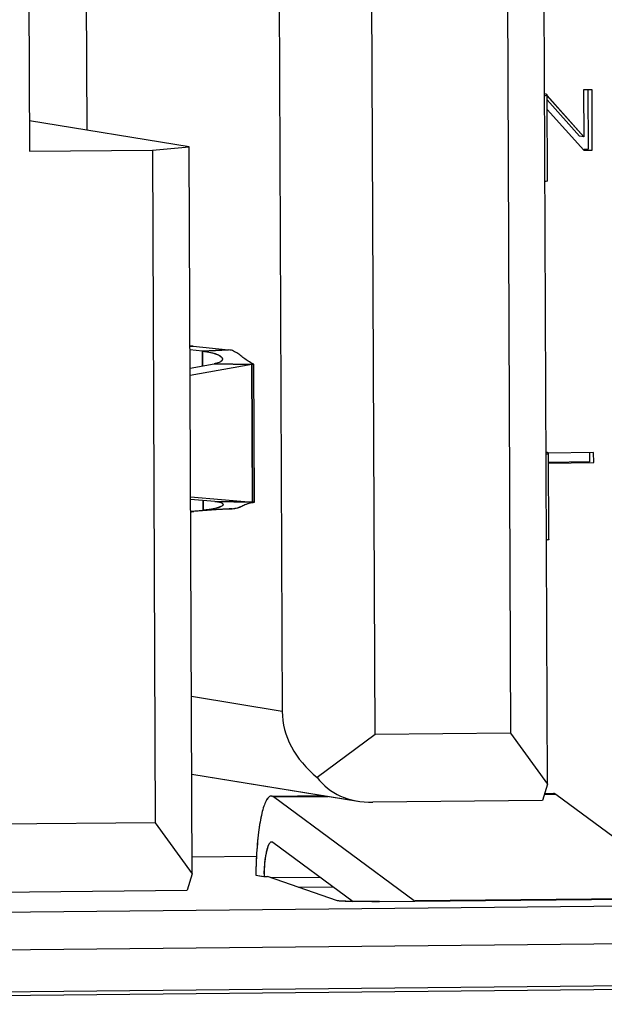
# Model space of a CAD drawing. Header units: millimetres. Extents: x 0 to 1750, y -1720 to 477.
# Tile 90 of 256: x 344.54 to 348.61, y -864.02 to -857.16. Entities that reach past the tile are written whole.
import ezdxf

# ---------------------------------------------------------------- set-up
doc = ezdxf.new("R2010")
doc.units = ezdxf.units.MM
doc.header["$LTSCALE"] = 92.51
for name, color, linetype in [('101301666_14DXF_CONTINUOUS_LINE', 7, 'CONTINUOUS'), ('101301666_DXF_CONTINUOUS_LINE', 7, 'CONTINUOUS'), ('DE-11-072043DXF_CONTINUOUS_LINE', 7, 'CONTINUOUS')]:
    doc.layers.add(name, color=color, linetype=linetype)

msp = doc.modelspace()

# ---------------------------------------------------------------- linework, layer by layer
at = {"layer": '101301666_14DXF_CONTINUOUS_LINE'}
for p, q in [((348.2185, -862.4884), (348.1709, -851.6336)), ((347.0162, -862.1409), (346.972, -852.0457)), ((347.9165, -852.0364), (347.9607, -862.1316)), ((346.3257, -852.1652), (346.3687, -861.9806)), ((344.5992, -856.1575), (344.6076, -858.0766)), ((344.9993, -856.1535), (345.007, -857.9289)), ((348.5281, -857.6481), (348.4695, -857.6487)), ((348.4695, -857.6487), (348.4709, -857.9752)), ((348.4986, -857.6484), (348.5004, -858.0631)), ((348.53, -858.0679), (348.5281, -857.6481)), ((348.2054, -857.678), (348.1975, -857.6764)), ((348.2171, -858.2821), (348.2144, -857.6824)), ((348.2145, -857.6892), (348.4709, -857.9752)), ((348.4414, -857.9704), (348.2146, -857.7175)), ((348.4713, -858.0685), (348.2149, -857.7867)), ((345.7196, -858.0452), (344.6067, -857.8635)), ((348.4709, -857.9752), (348.4414, -857.9704)), ((345.4635, -858.0681), (345.7196, -858.0452)), ((345.7418, -863.1128), (345.7196, -858.0452)), ((348.5004, -858.0631), (348.4713, -858.0634)), ((344.6076, -858.0766), (345.4635, -858.0681)), ((345.4635, -858.0681), (345.4841, -862.7559)), ((348.4713, -858.0685), (348.53, -858.0679)), ((345.7485, -859.4343), (345.7257, -859.4354)), ((345.7485, -859.4343), (345.9941, -859.4607)), ((345.8132, -859.4694), (345.7258, -859.4601)), ((345.8132, -859.4694), (345.9941, -859.4607)), ((345.8136, -859.5722), (345.8132, -859.4694)), ((345.7264, -859.5878), (345.895, -859.5576)), ((346.1565, -859.562), (345.7266, -859.6391)), ((346.1565, -859.562), (345.895, -859.5576)), ((346.1607, -860.5211), (346.1565, -859.562)), ((346.1746, -860.5223), (346.1704, -859.5594)), ((348.2163, -860.1768), (348.2085, -860.1752)), ((348.5392, -860.1769), (348.2254, -860.18)), ((348.228, -860.7809), (348.2254, -860.1812)), ((348.5097, -860.1772), (348.51, -860.242)), ((348.5395, -860.2468), (348.5392, -860.1769)), ((348.51, -860.242), (348.2257, -860.2448)), ((348.2257, -860.25), (348.5395, -860.2468)), ((345.7303, -860.4857), (346.1607, -860.5211)), ((345.8992, -860.5167), (345.7304, -860.5028)), ((345.818, -860.5783), (345.8177, -860.51)), ((345.8992, -860.5167), (346.1607, -860.5211)), ((345.7307, -860.5847), (345.818, -860.5783)), ((345.7307, -860.5887), (345.7535, -860.5876)), ((345.7307, -860.5893), (345.752, -860.5878)), ((345.752, -860.5878), (345.7535, -860.5876)), ((345.999, -860.5695), (345.7535, -860.5876)), ((345.999, -860.5695), (345.818, -860.5783)), ((345.999, -860.5695), (346.0194, -860.568)), ((346.3687, -861.9806), (345.7364, -861.8774)), ((347.0162, -862.1409), (346.6132, -862.4406)), ((347.9607, -862.1316), (347.0162, -862.1409)), ((347.9607, -862.1316), (348.2185, -862.4884)), ((345.7388, -862.4172), (346.8953, -862.606)), ((348.2185, -862.4884), (348.1818, -862.6023)), ((346.2921, -862.5706), (346.6561, -862.5669)), ((346.3074, -862.5761), (346.6891, -862.5723)), ((347.2874, -863.3003), (346.3074, -862.5761)), ((348.1963, -862.5574), (348.2751, -862.5566)), ((348.1981, -862.5516), (348.2598, -862.551)), ((348.2751, -862.5566), (349.2551, -863.2808)), ((348.1818, -862.6023), (347.0012, -862.614)), ((345.4841, -862.7559), (342.9064, -862.7815)), ((345.4841, -862.7559), (345.7418, -863.1128)), ((346.3029, -862.8913), (346.8628, -863.305)), ((345.7413, -862.9934), (346.1893, -862.989)), ((346.1858, -863.069), (346.1842, -863.122)), ((345.7418, -863.1128), (345.7051, -863.2266)), ((346.1842, -863.122), (346.2365, -863.1305)), ((346.2422, -863.1314), (346.2662, -863.1312)), ((346.7535, -863.2999), (346.2662, -863.1312)), ((346.2862, -863.1381), (346.6322, -863.1347)), ((346.4827, -863.2061), (346.7256, -863.2037)), ((342.3797, -863.2596), (345.7051, -863.2266)), ((350.7709, -863.3187), (338.0006, -863.4454)), ((347.0473, -863.3054), (347.2933, -863.303)), ((349.2551, -863.2808), (347.2933, -863.3002)), ((347.2933, -863.303), (349.261, -863.2834))]:
    msp.add_line(p, q, dxfattribs=at)
for centre, radius, start, end in [((348.1881, -857.7492), 0.0733, 75.63349, 76.3663), ((348.2159, -858.2821), 0.00113, 353.05678, 0.21057), ((345.9864, -857.2184), 2.2287, 263.27931, 263.87172), ((345.4933, -864.1309), 4.697, 83.6278, 83.87869), ((345.9086, -859.4941), 0.0576, 300.09832, 301.83155), ((345.9259, -859.5171), 0.0288, 314.29068, 316.99758), ((345.9402, -858.3552), 1.226, 280.1608, 280.8228), ((348.199, -860.2481), 0.0733, 75.63349, 76.3663), ((345.9191, -860.5854), 0.0648, 68.34813, 69.76883), ((345.9359, -860.5509), 0.0264, 55.26656, 57.29284), ((345.8762, -863.976), 3.4666, 85.06175, 85.29304), ((348.2269, -860.7809), 0.00113, 353.05678, 0.21057), ((348.2595, -862.5738), 0.0229, 73.50069, 75.95529), ((346.2953, -862.8989), 0.0104, 81.75508, 90.50782), ((346.2953, -862.8993), 0.0108, 78.14026, 81.76457), ((349.2337, -863.1591), 3.0492, 176.80171, 177.3899), ((349.3955, -863.1665), 3.2111, 177.38955, 178.26176), ((347.8388, -863.1869), 1.5976, 177.33245, 178.01042)]:
    msp.add_arc(centre, radius, start, end, dxfattribs=at)
for major_axis, ratio, start_param, end_param in [((0.8263, -0.0697), 0.770184, -3.073331, -2.287933), ((0.577, 0.4426), 0.720744, -3.162422, -2.377024)]:
    msp.add_ellipse((347.1968, -862.0067), major_axis=major_axis, ratio=ratio, start_param=start_param, end_param=end_param, dxfattribs=at)
for points, knots in [([(348.1977, -857.6886), (348.2019, -857.6878), (348.2074, -857.6866), (348.2129, -857.6845), (348.2144, -857.683), (348.2144, -857.6824)], [0, 0, 0, 0, 0.707061, 0.898432, 1, 1, 1, 1]), ([(348.2171, -858.2823), (348.217, -858.2829), (348.2154, -858.2843), (348.2099, -858.2864), (348.2045, -858.2875), (348.2003, -858.2883)], [0, 0, 0, 0, 0.105296, 0.299387, 1, 1, 1, 1]), ([(345.8132, -859.4694), (345.8327, -859.4716), (345.8605, -859.4758), (345.8944, -859.4847), (345.9145, -859.4917), (345.9305, -859.4994), (345.9444, -859.5086), (345.9521, -859.5186), (345.9521, -859.525)], [0, 0, 0, 0, 0.37932, 0.538295, 0.674743, 0.787951, 0.878227, 1, 1, 1, 1]), ([(346.1704, -859.5594), (346.1571, -859.5533), (346.133, -859.5419), (346.1015, -859.519), (346.0742, -859.4958), (346.0448, -859.4769), (346.0244, -859.4674), (346.0146, -859.4629)], [0, 0, 0, 0, 0.238146, 0.4323, 0.634218, 0.82287, 1, 1, 1, 1]), ([(345.9375, -859.5439), (345.9319, -859.5472), (345.9179, -859.5528), (345.9033, -859.5561), (345.895, -859.5576)], [0, 0, 0, 0, 0.435106, 1, 1, 1, 1]), ([(345.946, -859.5377), (345.9455, -859.5381), (345.9433, -859.5401), (345.9409, -859.5418), (345.939, -859.543)], [0, 0, 0, 0, 0.231117, 1, 1, 1, 1]), ([(345.9511, -859.5303), (345.9509, -859.5309), (345.9498, -859.5332), (345.9483, -859.5353), (345.9469, -859.5367)], [0, 0, 0, 0, 0.233869, 1, 1, 1, 1]), ([(348.2086, -860.1874), (348.2129, -860.1866), (348.2184, -860.1854), (348.2239, -860.1833), (348.2254, -860.1818), (348.2254, -860.1812)], [0, 0, 0, 0, 0.707061, 0.898432, 1, 1, 1, 1]), ([(345.8992, -860.5167), (345.9074, -860.5174), (345.9216, -860.5191), (345.9357, -860.5225), (345.9415, -860.5246)], [0, 0, 0, 0, 0.570872, 1, 1, 1, 1]), ([(345.943, -860.5252), (345.9436, -860.5254), (345.9461, -860.5265), (345.9485, -860.5277), (345.9501, -860.5287)], [0, 0, 0, 0, 0.275759, 1, 1, 1, 1]), ([(345.9509, -860.5292), (345.9518, -860.5299), (345.9545, -860.5319), (345.9565, -860.5353), (345.9565, -860.5377)], [0, 0, 0, 0, 0.306267, 1, 1, 1, 1]), ([(346.0194, -860.568), (346.0325, -860.5663), (346.0559, -860.5629), (346.0879, -860.5501), (346.1155, -860.5356), (346.145, -860.5263), (346.1648, -860.5236), (346.1746, -860.5223)], [0, 0, 0, 0, 0.243069, 0.434139, 0.630751, 0.818294, 1, 1, 1, 1]), ([(345.9565, -860.5377), (345.9566, -860.5427), (345.9478, -860.55), (345.935, -860.5563), (345.9189, -860.562), (345.899, -860.5672), (345.8651, -860.5738), (345.8375, -860.5768), (345.818, -860.5783)], [0, 0, 0, 0, 0.101528, 0.188352, 0.301511, 0.440696, 0.604749, 1, 1, 1, 1]), ([(348.228, -860.7811), (348.2279, -860.7817), (348.2264, -860.7831), (348.2209, -860.7852), (348.2154, -860.7863), (348.2113, -860.7871)], [0, 0, 0, 0, 0.105296, 0.299387, 1, 1, 1, 1]), ([(346.2894, -862.5708), (346.283, -862.5717), (346.2734, -862.5783), (346.2636, -862.5908), (346.252, -862.6106), (346.239, -862.644), (346.2255, -862.6935), (346.2134, -862.7543), (346.2031, -862.8251), (346.1948, -862.9044), (346.1908, -862.96), (346.1892, -862.9889)], [0, 0, 0, 0, 0.043828, 0.073211, 0.108748, 0.199394, 0.316189, 0.457555, 0.620913, 0.802986, 1, 1, 1, 1]), ([(346.3074, -862.5761), (346.3062, -862.5752), (346.3016, -862.5722), (346.2961, -862.5705), (346.2921, -862.5706)], [0, 0, 0, 0, 0.276395, 1, 1, 1, 1]), ([(348.266, -862.5519), (348.2668, -862.5522), (348.27, -862.5533), (348.273, -862.5551), (348.2751, -862.5566)], [0, 0, 0, 0, 0.234996, 1, 1, 1, 1]), ([(346.2429, -863.1125), (346.2443, -863.0824), (346.2475, -863.0393), (346.2549, -862.9855), (346.2612, -862.9526), (346.2684, -862.926), (346.2753, -862.9082), (346.2815, -862.8979), (346.2867, -862.8916), (346.292, -862.8886), (346.2953, -862.8885)], [0, 0, 0, 0, 0.382223, 0.547185, 0.689541, 0.806336, 0.895765, 0.930252, 0.95837, 1, 1, 1, 1]), ([(346.2975, -862.8888), (346.298, -862.8889), (346.2999, -862.8894), (346.3017, -862.8904), (346.3029, -862.8913)], [0, 0, 0, 0, 0.233629, 1, 1, 1, 1]), ([(347.0473, -863.3054), (347.0129, -863.3057), (346.9622, -863.3059), (346.8967, -863.3055), (346.8531, -863.3049), (346.8158, -863.3041), (346.7896, -863.3031), (346.773, -863.3022), (346.7642, -863.3015), (346.758, -863.3008), (346.7547, -863.3003), (346.7535, -863.2999)], [0, 0, 0, 0, 0.351032, 0.517468, 0.668165, 0.796646, 0.89739, 0.935962, 0.966099, 0.987498, 1, 1, 1, 1])]:
    msp.add_open_spline(points, degree=3, knots=knots, dxfattribs=at)
for points in [[(345.9521, -859.525), (345.9521, -859.5268), (345.9517, -859.5286), (345.9511, -859.5303)], [(348.2598, -862.551), (348.2616, -862.551), (348.2634, -862.5512), (348.2651, -862.5517)]]:
    msp.add_open_spline(points, degree=3, dxfattribs=at)
at = {"layer": '101301666_DXF_CONTINUOUS_LINE'}
for p, q in [((348.2185, -862.4884), (348.1709, -851.6336)), ((347.0162, -862.1409), (346.972, -852.0457)), ((347.9165, -852.0364), (347.9607, -862.1316)), ((346.3257, -852.1652), (346.3687, -861.9806)), ((344.5992, -856.1575), (344.6076, -858.0766)), ((344.9993, -856.1535), (345.007, -857.9289)), ((348.5281, -857.6481), (348.4695, -857.6487)), ((348.4695, -857.6487), (348.4709, -857.9752)), ((348.4986, -857.6482), (348.5004, -858.0631)), ((348.53, -858.0679), (348.5281, -857.6481)), ((348.2054, -857.678), (348.1983, -857.6765)), ((348.2118, -857.6862), (348.4709, -857.9752)), ((348.2171, -858.2821), (348.2144, -857.6824)), ((348.4414, -857.9704), (348.2146, -857.7175)), ((348.4713, -858.0685), (348.2149, -857.7867)), ((345.7196, -858.0452), (344.6067, -857.8635)), ((348.4709, -857.9752), (348.4414, -857.9704)), ((345.4635, -858.0681), (345.7196, -858.0452)), ((345.7418, -863.1128), (345.7196, -858.0452)), ((348.5004, -858.0631), (348.4713, -858.0634)), ((344.6076, -858.0766), (345.4635, -858.0681)), ((345.4635, -858.0681), (345.4841, -862.7559)), ((348.4713, -858.0685), (348.53, -858.0679)), ((345.7257, -859.4354), (345.7485, -859.4343)), ((345.7485, -859.4343), (345.9941, -859.4607)), ((345.8132, -859.4694), (345.7258, -859.4601)), ((345.9941, -859.4607), (345.8131, -859.4694)), ((345.8132, -859.4694), (345.8136, -859.5722)), ((345.7264, -859.5878), (345.895, -859.5576)), ((346.1565, -859.562), (345.7266, -859.6391)), ((345.895, -859.5576), (346.1564, -859.562)), ((346.1565, -859.562), (346.1607, -860.5211)), ((346.1746, -860.5223), (346.1704, -859.5594)), ((348.2163, -860.1768), (348.2093, -860.1753)), ((348.5392, -860.1769), (348.2254, -860.18)), ((348.228, -860.7809), (348.2254, -860.1812)), ((348.5097, -860.177), (348.51, -860.242)), ((348.5395, -860.2468), (348.5392, -860.1769)), ((348.51, -860.242), (348.2257, -860.2448)), ((348.2257, -860.25), (348.5395, -860.2468)), ((345.7303, -860.4857), (346.1607, -860.5211)), ((345.8992, -860.5167), (345.7304, -860.5028)), ((345.8177, -860.51), (345.818, -860.5783)), ((346.1606, -860.5211), (345.8992, -860.5167)), ((345.7307, -860.5847), (345.818, -860.5783)), ((345.7535, -860.5876), (345.7307, -860.5887)), ((345.7307, -860.5894), (345.7373, -860.5888)), ((345.7373, -860.5888), (345.7535, -860.5876)), ((345.999, -860.5695), (345.7535, -860.5876)), ((345.818, -860.5783), (345.999, -860.5695)), ((346.0194, -860.568), (345.999, -860.5695)), ((346.0194, -860.568), (346.0284, -860.5668)), ((346.0194, -860.568), (346.0284, -860.5669)), ((346.3687, -861.9806), (345.7364, -861.8774)), ((347.0162, -862.1409), (346.6132, -862.4406)), ((347.9607, -862.1316), (347.0162, -862.1409)), ((347.9607, -862.1316), (348.2185, -862.4884)), ((345.7388, -862.4172), (346.8981, -862.6064)), ((348.2185, -862.4884), (348.1818, -862.6023)), ((346.2921, -862.5706), (346.6561, -862.5669)), ((346.3074, -862.5761), (346.6891, -862.5723)), ((347.2874, -863.3003), (346.3074, -862.5761)), ((348.1963, -862.5574), (348.2751, -862.5566)), ((348.1981, -862.5516), (348.2598, -862.551)), ((348.2751, -862.5566), (349.2551, -863.2808)), ((348.1818, -862.6023), (347.0012, -862.614)), ((345.4841, -862.7559), (342.9064, -862.7815)), ((345.4841, -862.7559), (345.7418, -863.1128)), ((346.3029, -862.8913), (346.8628, -863.305)), ((345.7413, -862.9934), (346.1893, -862.989)), ((346.1858, -863.069), (346.1842, -863.122)), ((345.7418, -863.1128), (345.7051, -863.2266)), ((346.1842, -863.122), (346.2422, -863.1314)), ((346.2422, -863.1314), (346.2662, -863.1312)), ((346.7535, -863.2999), (346.2662, -863.1312)), ((346.2862, -863.1381), (346.6322, -863.1347)), ((346.4827, -863.2061), (346.7256, -863.2037)), ((342.3797, -863.2596), (345.7051, -863.2266)), ((350.7709, -863.3187), (338.0006, -863.4454)), ((347.0473, -863.3054), (347.2933, -863.303)), ((349.2551, -863.2808), (347.2933, -863.3002)), ((347.2933, -863.303), (349.261, -863.2834)), ((351.1297, -863.577), (338.3595, -863.7037)), ((351.1311, -863.8948), (338.3609, -864.0216))]:
    msp.add_line(p, q, dxfattribs=at)
for centre, radius, start, end in [((348.1881, -857.7492), 0.0733, 75.63095, 76.36429), ((348.2159, -858.2821), 0.00112, 353.08401, 0.2515), ((345.9817, -857.2599), 2.1869, 263.27523, 263.87864), ((345.4936, -864.1286), 4.6947, 83.62919, 83.87988), ((345.9087, -859.4943), 0.0574, 300.05415, 301.81152), ((345.9259, -859.5171), 0.0287, 314.34241, 317.05294), ((345.9403, -858.3555), 1.2257, 280.15813, 280.81946), ((348.1991, -860.248), 0.0733, 75.63095, 76.36429), ((345.9191, -860.5852), 0.0646, 68.3585, 69.79937), ((345.8766, -863.9734), 3.464, 85.06458, 85.29577), ((348.2269, -860.7809), 0.00112, 353.08401, 0.2515), ((346.2923, -862.5912), 0.0206, 90.57784, 98.03069), ((348.2596, -862.5739), 0.0229, 73.56872, 76.02252), ((346.2954, -862.8989), 0.0104, 81.85872, 90.60616), ((349.336, -863.1643), 3.1517, 176.80743, 178.26769), ((347.808, -863.1857), 1.5668, 176.90206, 178.01435), ((346.9672, -855.2012), 8.1046, 270.17824, 270.56619)]:
    msp.add_arc(centre, radius, start, end, dxfattribs=at)
for major_axis, ratio, start_param, end_param in [((0.8263, -0.0697), 0.770184, -3.073331, -2.287933), ((0.577, 0.4426), 0.720744, -3.162422, -2.377024)]:
    msp.add_ellipse((347.1968, -862.0067), major_axis=major_axis, ratio=ratio, start_param=start_param, end_param=end_param, dxfattribs=at)
for points, knots in [([(348.1984, -857.6884), (348.2025, -857.6877), (348.2071, -857.6866), (348.2144, -857.6841), (348.2144, -857.6824)], [0, 0, 0, 0, 0.711843, 1, 1, 1, 1]), ([(348.2144, -857.6824), (348.2144, -857.6814), (348.2111, -857.6794), (348.2084, -857.6787), (348.2063, -857.6782)], [0, 0, 0, 0, 0.313494, 1, 1, 1, 1]), ([(348.2171, -858.2823), (348.2168, -858.284), (348.2098, -858.2862), (348.205, -858.2874), (348.2011, -858.2882)], [0, 0, 0, 0, 0.295889, 1, 1, 1, 1]), ([(345.8132, -859.4694), (345.8433, -859.4727), (345.884, -859.4796), (345.9284, -859.4975), (345.9433, -859.5079), (345.9477, -859.5136)], [0, 0, 0, 0, 0.631766, 0.849837, 1, 1, 1, 1]), ([(346.1704, -859.5594), (346.1571, -859.5533), (346.133, -859.5419), (346.1015, -859.5189), (346.0742, -859.4958), (346.0448, -859.4769), (346.0244, -859.4674), (346.0146, -859.4629)], [0, 0, 0, 0, 0.238193, 0.432395, 0.634162, 0.822848, 1, 1, 1, 1]), ([(345.9375, -859.5439), (345.9348, -859.5455), (345.9214, -859.552), (345.9067, -859.5555), (345.895, -859.5576)], [0, 0, 0, 0, 0.202545, 1, 1, 1, 1]), ([(345.9477, -859.5136), (345.9484, -859.5145), (345.9507, -859.5179), (345.9521, -859.522), (345.9521, -859.525)], [0, 0, 0, 0, 0.280242, 1, 1, 1, 1]), ([(348.2094, -860.1873), (348.2134, -860.1865), (348.218, -860.1854), (348.2254, -860.1829), (348.2254, -860.1812)], [0, 0, 0, 0, 0.711843, 1, 1, 1, 1]), ([(348.2254, -860.1812), (348.2254, -860.1802), (348.222, -860.1782), (348.2193, -860.1775), (348.2172, -860.177)], [0, 0, 0, 0, 0.313494, 1, 1, 1, 1]), ([(345.8992, -860.5167), (345.9035, -860.5171), (345.9178, -860.5186), (345.9321, -860.5211), (345.9414, -860.5246)], [0, 0, 0, 0, 0.302312, 1, 1, 1, 1]), ([(345.9501, -860.5287), (345.9511, -860.5294), (345.9541, -860.5315), (345.9565, -860.5351), (345.9565, -860.5377)], [0, 0, 0, 0, 0.311593, 1, 1, 1, 1]), ([(346.0284, -860.5668), (346.0408, -860.565), (346.0663, -860.5602), (346.1011, -860.5427), (346.1369, -860.5274), (346.1623, -860.5239), (346.1746, -860.5223)], [0, 0, 0, 0, 0.244113, 0.502716, 0.757552, 1, 1, 1, 1]), ([(345.9481, -860.5491), (345.9425, -860.553), (345.9269, -860.5597), (345.8838, -860.5716), (345.8459, -860.5762), (345.818, -860.5783)], [0, 0, 0, 0, 0.153557, 0.374423, 1, 1, 1, 1]), ([(345.9565, -860.5377), (345.9565, -860.5386), (345.9555, -860.5435), (345.9513, -860.5469), (345.9481, -860.5491)], [0, 0, 0, 0, 0.195296, 1, 1, 1, 1]), ([(348.228, -860.7811), (348.2278, -860.7828), (348.2207, -860.785), (348.216, -860.7862), (348.212, -860.787)], [0, 0, 0, 0, 0.295889, 1, 1, 1, 1]), ([(346.2894, -862.5708), (346.283, -862.5717), (346.2689, -862.5815), (346.2538, -862.6067), (346.239, -862.644), (346.2192, -862.7167), (346.2007, -862.833), (346.1924, -862.9332), (346.1892, -862.9888)], [0, 0, 0, 0, 0.04386, 0.108622, 0.199296, 0.316104, 0.620747, 1, 1, 1, 1]), ([(346.3074, -862.5761), (346.3062, -862.5752), (346.3016, -862.5722), (346.2961, -862.5705), (346.2921, -862.5706)], [0, 0, 0, 0, 0.276211, 1, 1, 1, 1]), ([(346.2435, -863.101), (346.2451, -863.0723), (346.2494, -863.0206), (346.2587, -862.9611), (346.2693, -862.9236), (346.2773, -862.9033), (346.2876, -862.8886), (346.2953, -862.8886)], [0, 0, 0, 0, 0.384916, 0.692178, 0.808839, 0.898209, 1, 1, 1, 1]), ([(346.7643, -863.3015), (346.763, -863.3013), (346.7594, -863.3009), (346.7557, -863.3006), (346.7535, -863.2999)], [0, 0, 0, 0, 0.350979, 1, 1, 1, 1]), ([(346.9924, -863.3058), (346.9453, -863.3059), (346.8692, -863.3051), (346.7931, -863.3041), (346.7643, -863.3015)], [0, 0, 0, 0, 0.620328, 1, 1, 1, 1])]:
    msp.add_open_spline(points, degree=3, knots=knots, dxfattribs=at)
for points in [[(345.946, -859.5377), (345.9439, -859.5397), (345.9415, -859.5415), (345.939, -859.543)], [(345.9511, -859.5304), (345.9501, -859.5327), (345.9486, -859.5348), (345.9469, -859.5367)], [(345.9521, -859.525), (345.9521, -859.5268), (345.9517, -859.5287), (345.9511, -859.5304)], [(345.943, -860.5252), (345.9454, -860.5262), (345.9479, -860.5273), (345.9501, -860.5287)], [(348.2598, -862.551), (348.2616, -862.551), (348.2634, -862.5512), (348.2651, -862.5517)], [(348.266, -862.5519), (348.2693, -862.5529), (348.2724, -862.5546), (348.2751, -862.5566)], [(346.2968, -862.8887), (346.299, -862.889), (346.3011, -862.89), (346.3029, -862.8913)]]:
    msp.add_open_spline(points, degree=3, dxfattribs=at)
at = {"layer": 'DE-11-072043DXF_CONTINUOUS_LINE'}
msp.add_line((338.2043, -863.996), (350.9746, -863.8693), dxfattribs=at)

doc.saveas('drawing.dxf')
